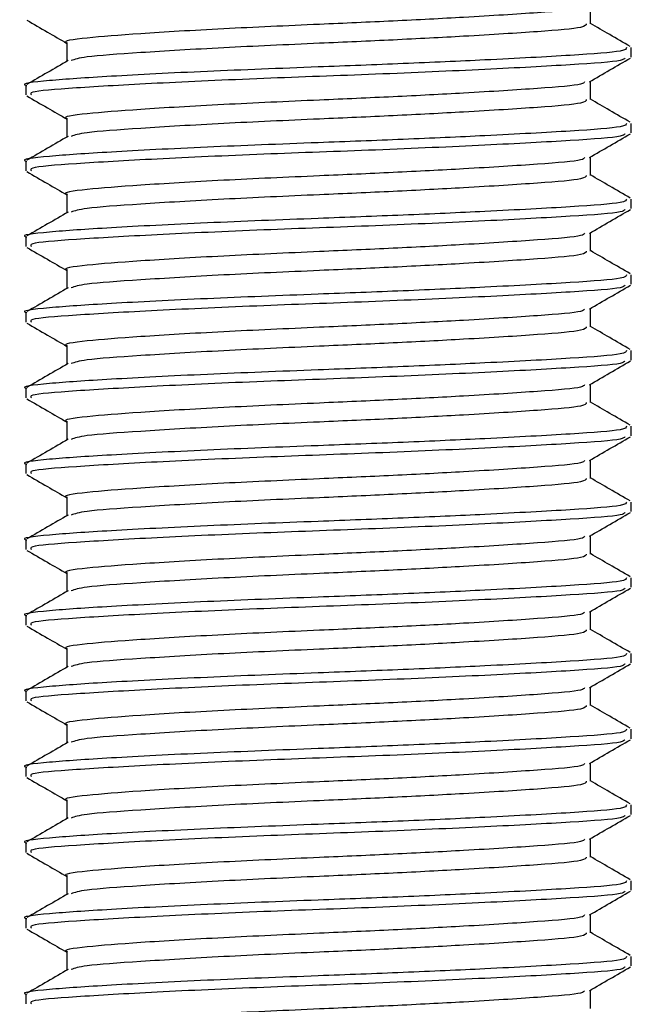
# Model space of a CAD drawing. Header units: millimetres. Extents: x 0 to 420, y 0 to 297.
# Tile 81 of 95: x 294.818 to 295.34, y 200.271 to 201.111. Entities that reach past the tile are written whole.
import ezdxf

# ---------------------------------------------------------------- set-up
doc = ezdxf.new("R2010")
doc.units = ezdxf.units.MM

msp = doc.modelspace()

# ---------------------------------------------------------------- linework, layer by layer
at = {"color": 7, "linetype": 'Continuous', "lineweight": 25}
for p, q in [((295.3051, 201.10743), (295.3051, 201.12313)), ((294.85808, 201.09127), (294.85808, 201.07555)), ((295.34008, 201.07916), (295.34008, 201.08724)), ((295.3051, 201.04281), (295.3051, 201.05851)), ((294.8231, 201.05492), (294.8231, 201.04683)), ((294.85808, 201.02665), (294.85808, 201.01092)), ((295.34008, 201.01454), (295.34008, 201.02261)), ((294.8231, 200.9903), (294.8231, 200.98221)), ((295.3051, 200.97819), (295.3051, 200.99389)), ((294.85808, 200.96203), (294.85808, 200.9463)), ((295.34008, 200.94991), (295.34008, 200.95799)), ((294.8231, 200.92568), (294.8231, 200.91758)), ((295.3051, 200.91356), (295.3051, 200.92927)), ((294.85808, 200.89741), (294.85808, 200.88168)), ((295.34008, 200.88529), (295.34008, 200.89337)), ((295.3051, 200.84894), (295.3051, 200.86464)), ((294.8231, 200.86106), (294.8231, 200.85296)), ((294.85808, 200.83279), (294.85808, 200.81706)), ((295.34008, 200.82067), (295.34008, 200.82875)), ((295.3051, 200.78432), (295.3051, 200.80002)), ((294.8231, 200.79643), (294.8231, 200.78834)), ((294.85808, 200.76816), (294.85808, 200.75244)), ((295.34008, 200.75605), (295.34008, 200.76413)), ((294.8231, 200.73181), (294.8231, 200.72372)), ((295.3051, 200.7197), (295.3051, 200.7354)), ((294.85808, 200.70354), (294.85808, 200.68781)), ((295.34008, 200.69143), (295.34008, 200.6995)), ((294.8231, 200.66719), (294.8231, 200.6591)), ((295.3051, 200.65508), (295.3051, 200.67078)), ((294.85808, 200.63892), (294.85808, 200.62319)), ((295.34008, 200.6268), (295.34008, 200.63488)), ((295.3051, 200.59045), (295.3051, 200.60616)), ((294.8231, 200.60257), (294.8231, 200.59448)), ((294.85808, 200.5743), (294.85808, 200.55857)), ((295.34008, 200.56218), (295.34008, 200.57026)), ((294.8231, 200.53795), (294.8231, 200.52985)), ((295.3051, 200.52583), (295.3051, 200.54153)), ((294.85808, 200.50968), (294.85808, 200.49395)), ((295.34008, 200.49756), (295.34008, 200.50564)), ((294.8231, 200.47332), (294.8231, 200.46523)), ((295.3051, 200.46121), (295.3051, 200.47691)), ((294.85808, 200.44506), (294.85808, 200.42933)), ((295.34008, 200.43294), (295.34008, 200.44102)), ((295.3051, 200.39659), (295.3051, 200.41229)), ((294.8231, 200.4087), (294.8231, 200.40061)), ((294.85808, 200.38043), (294.85808, 200.3647)), ((295.34008, 200.36832), (295.34008, 200.37639)), ((294.8231, 200.34408), (294.8231, 200.33599)), ((295.3051, 200.33197), (295.3051, 200.34767)), ((294.85808, 200.31581), (294.85808, 200.30008)), ((295.34008, 200.30369), (295.34008, 200.31177)), ((294.8231, 200.27946), (294.8231, 200.27137)), ((295.3051, 200.26734), (295.3051, 200.28305))]:
    msp.add_line(p, q, dxfattribs=at)
for points, knots in [([(295.30005, 201.12263), (295.29971, 201.12196), (295.29866, 201.11994), (295.26278, 201.11702), (295.20485, 201.11334), (295.13802, 201.10985), (295.06679, 201.10676), (294.98929, 201.10328), (294.91746, 201.09902), (294.87259, 201.09546), (294.85309, 201.09273), (294.85849, 201.09132), (294.85869, 201.09127)], [0, 0, 0, 0, 0.060472, 0.182626, 0.30785, 0.404113, 0.497113, 0.6207, 0.747728, 0.869849, 0.995119, 1, 1, 1, 1]), ([(294.82386, 201.11064), (294.82971, 201.10725), (294.84112, 201.10065), (294.85253, 201.09404), (294.85808, 201.09082)], [0, 0, 0, 0, 0.513038, 1, 1, 1, 1]), ([(295.30163, 201.10744), (295.30141, 201.10644), (295.30088, 201.10408), (295.26315, 201.10086), (295.20478, 201.09719), (295.13802, 201.09369), (295.06685, 201.0906), (294.98895, 201.08712), (294.91872, 201.08286), (294.87156, 201.07955), (294.86476, 201.07717), (294.8617, 201.0761)], [0, 0, 0, 0, 0.090008, 0.212326, 0.337718, 0.43411, 0.527236, 0.650988, 0.778186, 0.900472, 1, 1, 1, 1]), ([(295.33917, 201.08813), (295.33332, 201.09152), (295.32196, 201.09809), (295.31061, 201.10467), (295.3051, 201.10786)], [0, 0, 0, 0, 0.515208, 1, 1, 1, 1]), ([(295.33606, 201.08724), (295.3358, 201.08624), (295.33518, 201.08389), (295.29156, 201.08066), (295.22406, 201.077), (295.14687, 201.0735), (295.06447, 201.07041), (294.97484, 201.06693), (294.89177, 201.06267), (294.83988, 201.05911), (294.81733, 201.05638), (294.82358, 201.05497), (294.82381, 201.05492)], [0, 0, 0, 0, 0.087116, 0.205806, 0.327474, 0.421002, 0.511365, 0.631445, 0.754864, 0.873521, 0.995235, 1, 1, 1, 1]), ([(294.85911, 201.07614), (294.85326, 201.07275), (294.84156, 201.06598), (294.82986, 201.0592), (294.82401, 201.05582)], [0, 0, 0, 0, 0.499904, 1, 1, 1, 1]), ([(295.33446, 201.07832), (295.33407, 201.07761), (295.33293, 201.07555), (295.29118, 201.07259), (295.21828, 201.06859), (295.12374, 201.06442), (295.02378, 201.06092), (294.93148, 201.05675), (294.86265, 201.05274), (294.82513, 201.04973), (294.82716, 201.0476), (294.8279, 201.04683)], [0, 0, 0, 0, 0.06376, 0.185538, 0.310372, 0.436457, 0.557702, 0.683704, 0.808674, 0.930359, 1, 1, 1, 1]), ([(295.30422, 201.058), (295.31006, 201.06139), (295.32177, 201.06816), (295.33347, 201.07494), (295.33932, 201.07833)], [0, 0, 0, 0, 0.499899, 1, 1, 1, 1]), ([(295.30005, 201.05801), (295.29971, 201.05734), (295.29866, 201.05532), (295.26278, 201.0524), (295.20485, 201.04872), (295.13802, 201.04522), (295.06679, 201.04214), (294.98929, 201.03866), (294.91746, 201.03439), (294.87259, 201.03083), (294.85309, 201.02811), (294.85849, 201.0267), (294.85869, 201.02665)], [0, 0, 0, 0, 0.060472, 0.182626, 0.30785, 0.404113, 0.497113, 0.6207, 0.747728, 0.869849, 0.995119, 1, 1, 1, 1]), ([(294.82386, 201.04602), (294.82971, 201.04263), (294.84112, 201.03602), (294.85253, 201.02942), (294.85808, 201.0262)], [0, 0, 0, 0, 0.513038, 1, 1, 1, 1]), ([(295.30163, 201.04282), (295.30141, 201.04182), (295.30088, 201.03946), (295.26315, 201.03624), (295.20478, 201.03257), (295.13802, 201.02907), (295.06685, 201.02598), (294.98895, 201.0225), (294.91872, 201.01824), (294.87156, 201.01493), (294.86476, 201.01255), (294.8617, 201.01147)], [0, 0, 0, 0, 0.090008, 0.212326, 0.337718, 0.43411, 0.527236, 0.650988, 0.778186, 0.900472, 1, 1, 1, 1]), ([(295.33917, 201.02351), (295.33332, 201.02689), (295.32196, 201.03347), (295.31061, 201.04005), (295.3051, 201.04323)], [0, 0, 0, 0, 0.515208, 1, 1, 1, 1]), ([(295.33606, 201.02261), (295.3358, 201.02162), (295.33518, 201.01927), (295.29156, 201.01604), (295.22406, 201.01237), (295.14687, 201.00887), (295.06447, 201.00579), (294.97484, 201.00231), (294.89177, 200.99804), (294.83988, 200.99448), (294.81733, 200.99176), (294.82358, 200.99035), (294.82381, 200.9903)], [0, 0, 0, 0, 0.087116, 0.205806, 0.327474, 0.421002, 0.511365, 0.631445, 0.754864, 0.873521, 0.995235, 1, 1, 1, 1]), ([(294.85911, 201.01152), (294.85326, 201.00813), (294.84156, 201.00136), (294.82986, 200.99458), (294.82401, 200.9912)], [0, 0, 0, 0, 0.499904, 1, 1, 1, 1]), ([(295.33446, 201.0137), (295.33407, 201.01299), (295.33293, 201.01093), (295.29118, 201.00797), (295.21828, 201.00397), (295.12374, 200.9998), (295.02378, 200.99629), (294.93148, 200.99213), (294.86265, 200.98811), (294.82513, 200.98511), (294.82716, 200.98298), (294.8279, 200.98221)], [0, 0, 0, 0, 0.06376, 0.185538, 0.310372, 0.436457, 0.557702, 0.683704, 0.808674, 0.930359, 1, 1, 1, 1]), ([(295.30422, 200.99338), (295.31006, 200.99676), (295.32177, 201.00354), (295.33347, 201.01032), (295.33932, 201.0137)], [0, 0, 0, 0, 0.4998993, 1, 1, 1, 1]), ([(295.30005, 200.99339), (295.29971, 200.99272), (295.29866, 200.9907), (295.26278, 200.98778), (295.20485, 200.9841), (295.13802, 200.9806), (295.06679, 200.97751), (294.98929, 200.97403), (294.91746, 200.96977), (294.87259, 200.96621), (294.85309, 200.96348), (294.85849, 200.96208), (294.85869, 200.96203)], [0, 0, 0, 0, 0.060472, 0.182626, 0.30785, 0.404113, 0.497113, 0.6207, 0.747728, 0.869849, 0.995119, 1, 1, 1, 1]), ([(294.82386, 200.98139), (294.82971, 200.97801), (294.84112, 200.9714), (294.85253, 200.96479), (294.85808, 200.96158)], [0, 0, 0, 0, 0.513038, 1, 1, 1, 1]), ([(295.30163, 200.97819), (295.30141, 200.9772), (295.30088, 200.97484), (295.26315, 200.97162), (295.20478, 200.96795), (295.13802, 200.96445), (295.06685, 200.96136), (294.98895, 200.95788), (294.91872, 200.95361), (294.87156, 200.95031), (294.86476, 200.94792), (294.8617, 200.94685)], [0, 0, 0, 0, 0.090008, 0.212326, 0.337718, 0.43411, 0.527236, 0.650988, 0.778186, 0.900472, 1, 1, 1, 1]), ([(295.33917, 200.95888), (295.33332, 200.96227), (295.32196, 200.96885), (295.31061, 200.97542), (295.3051, 200.97861)], [0, 0, 0, 0, 0.515208, 1, 1, 1, 1]), ([(295.33606, 200.95799), (295.3358, 200.957), (295.33518, 200.95464), (295.29156, 200.95142), (295.22406, 200.94775), (295.14687, 200.94425), (295.06447, 200.94116), (294.97484, 200.93768), (294.89177, 200.93342), (294.83988, 200.92986), (294.81733, 200.92713), (294.82358, 200.92573), (294.82381, 200.92568)], [0, 0, 0, 0, 0.087116, 0.205806, 0.327474, 0.421002, 0.511365, 0.631445, 0.754864, 0.873521, 0.995235, 1, 1, 1, 1]), ([(295.33446, 200.94907), (295.33407, 200.94837), (295.33293, 200.94631), (295.29118, 200.94335), (295.21828, 200.93935), (295.12374, 200.93517), (295.02378, 200.93167), (294.93148, 200.92751), (294.86265, 200.92349), (294.82513, 200.92048), (294.82716, 200.91836), (294.8279, 200.91758)], [0, 0, 0, 0, 0.06376, 0.1855377, 0.3103724, 0.436457, 0.5577025, 0.6837036, 0.8086745, 0.9303586, 1, 1, 1, 1]), ([(295.30422, 200.92875), (295.31006, 200.93214), (295.32177, 200.93892), (295.33347, 200.94569), (295.33932, 200.94908)], [0, 0, 0, 0, 0.499899, 1, 1, 1, 1]), ([(294.85911, 200.9469), (294.85326, 200.94351), (294.84156, 200.93673), (294.82986, 200.92996), (294.82401, 200.92657)], [0, 0, 0, 0, 0.499904, 1, 1, 1, 1]), ([(295.30005, 200.92877), (295.29971, 200.9281), (295.29866, 200.92608), (295.26278, 200.92315), (295.20485, 200.91948), (295.13802, 200.91598), (295.06679, 200.91289), (294.98929, 200.90941), (294.91746, 200.90515), (294.87259, 200.90159), (294.85309, 200.89886), (294.85849, 200.89746), (294.85869, 200.89741)], [0, 0, 0, 0, 0.060472, 0.182626, 0.30785, 0.404113, 0.497113, 0.6207, 0.747728, 0.869849, 0.995119, 1, 1, 1, 1]), ([(294.82386, 200.91677), (294.82971, 200.91338), (294.84112, 200.90678), (294.85253, 200.90017), (294.85808, 200.89696)], [0, 0, 0, 0, 0.513038, 1, 1, 1, 1]), ([(295.30163, 200.91357), (295.30141, 200.91257), (295.30088, 200.91022), (295.26315, 200.90699), (295.20478, 200.90332), (295.13802, 200.89982), (295.06685, 200.89674), (294.98895, 200.89326), (294.91872, 200.88899), (294.87156, 200.88569), (294.86476, 200.8833), (294.8617, 200.88223)], [0, 0, 0, 0, 0.090008, 0.212326, 0.337718, 0.43411, 0.527236, 0.650988, 0.778186, 0.900472, 1, 1, 1, 1]), ([(295.33917, 200.89426), (295.33332, 200.89765), (295.32196, 200.90422), (295.31061, 200.9108), (295.3051, 200.91399)], [0, 0, 0, 0, 0.515208, 1, 1, 1, 1]), ([(295.33606, 200.89337), (295.3358, 200.89237), (295.33518, 200.89002), (295.29156, 200.8868), (295.22406, 200.88313), (295.14687, 200.87963), (295.06447, 200.87654), (294.97484, 200.87306), (294.89177, 200.8688), (294.83988, 200.86524), (294.81733, 200.86251), (294.82358, 200.86111), (294.82381, 200.86106)], [0, 0, 0, 0, 0.087116, 0.205806, 0.327474, 0.421002, 0.511365, 0.631445, 0.754864, 0.873521, 0.995235, 1, 1, 1, 1]), ([(294.85911, 200.88228), (294.85326, 200.87889), (294.84156, 200.87211), (294.82986, 200.86534), (294.82401, 200.86195)], [0, 0, 0, 0, 0.499904, 1, 1, 1, 1]), ([(295.33446, 200.88445), (295.33407, 200.88374), (295.33293, 200.88169), (295.29118, 200.87873), (295.21828, 200.87473), (295.12374, 200.87055), (295.02378, 200.86705), (294.93148, 200.86289), (294.86265, 200.85887), (294.82513, 200.85586), (294.82716, 200.85374), (294.8279, 200.85296)], [0, 0, 0, 0, 0.06376, 0.1855377, 0.3103724, 0.436457, 0.5577025, 0.6837036, 0.8086745, 0.9303586, 1, 1, 1, 1]), ([(295.30422, 200.86413), (295.31006, 200.86752), (295.32177, 200.8743), (295.33347, 200.88107), (295.33932, 200.88446)], [0, 0, 0, 0, 0.499899, 1, 1, 1, 1]), ([(295.30005, 200.86414), (295.29971, 200.86348), (295.29866, 200.86146), (295.26278, 200.85853), (295.20485, 200.85486), (295.13802, 200.85136), (295.06679, 200.84827), (294.98929, 200.84479), (294.91746, 200.84053), (294.87259, 200.83697), (294.85309, 200.83424), (294.85849, 200.83284), (294.85869, 200.83278)], [0, 0, 0, 0, 0.060472, 0.182626, 0.30785, 0.404113, 0.497113, 0.6207, 0.747728, 0.869849, 0.995119, 1, 1, 1, 1]), ([(294.82386, 200.85215), (294.82971, 200.84876), (294.84112, 200.84216), (294.85253, 200.83555), (294.85808, 200.83233)], [0, 0, 0, 0, 0.513038, 1, 1, 1, 1]), ([(295.30163, 200.84895), (295.30141, 200.84795), (295.30088, 200.8456), (295.26315, 200.84237), (295.20478, 200.8387), (295.13802, 200.8352), (295.06685, 200.83211), (294.98895, 200.82863), (294.91872, 200.82437), (294.87156, 200.82107), (294.86476, 200.81868), (294.8617, 200.81761)], [0, 0, 0, 0, 0.090008, 0.212326, 0.337718, 0.43411, 0.527236, 0.650988, 0.778186, 0.900472, 1, 1, 1, 1]), ([(295.33917, 200.82964), (295.33332, 200.83303), (295.32196, 200.8396), (295.31061, 200.84618), (295.3051, 200.84937)], [0, 0, 0, 0, 0.515208, 1, 1, 1, 1]), ([(295.33606, 200.82875), (295.3358, 200.82775), (295.33518, 200.8254), (295.29156, 200.82218), (295.22406, 200.81851), (295.14687, 200.81501), (295.06447, 200.81192), (294.97484, 200.80844), (294.89177, 200.80418), (294.83988, 200.80062), (294.81733, 200.79789), (294.82358, 200.79649), (294.82381, 200.79643)], [0, 0, 0, 0, 0.087116, 0.205806, 0.327474, 0.421002, 0.511365, 0.631445, 0.754864, 0.873521, 0.995235, 1, 1, 1, 1]), ([(294.85911, 200.81765), (294.85326, 200.81427), (294.84156, 200.80749), (294.82986, 200.80072), (294.82401, 200.79733)], [0, 0, 0, 0, 0.499904, 1, 1, 1, 1]), ([(295.33446, 200.81983), (295.33407, 200.81912), (295.33293, 200.81706), (295.29118, 200.8141), (295.21828, 200.81011), (295.12374, 200.80593), (295.02378, 200.80243), (294.93148, 200.79826), (294.86265, 200.79425), (294.82513, 200.79124), (294.82716, 200.78911), (294.8279, 200.78834)], [0, 0, 0, 0, 0.06376, 0.185538, 0.310372, 0.436457, 0.557702, 0.683704, 0.808674, 0.930359, 1, 1, 1, 1]), ([(295.30422, 200.79951), (295.31006, 200.8029), (295.32177, 200.80968), (295.33347, 200.81645), (295.33932, 200.81984)], [0, 0, 0, 0, 0.4998993, 1, 1, 1, 1]), ([(295.30005, 200.79952), (295.29971, 200.79885), (295.29866, 200.79683), (295.26278, 200.79391), (295.20485, 200.79023), (295.13802, 200.78674), (295.06679, 200.78365), (294.98929, 200.78017), (294.91746, 200.77591), (294.87259, 200.77235), (294.85309, 200.76962), (294.85849, 200.76822), (294.85869, 200.76816)], [0, 0, 0, 0, 0.060472, 0.182626, 0.30785, 0.404113, 0.497113, 0.6207, 0.747728, 0.869849, 0.995119, 1, 1, 1, 1]), ([(294.82386, 200.78753), (294.82971, 200.78414), (294.84112, 200.77754), (294.85253, 200.77093), (294.85808, 200.76771)], [0, 0, 0, 0, 0.513038, 1, 1, 1, 1]), ([(295.30163, 200.78433), (295.30141, 200.78333), (295.30088, 200.78097), (295.26315, 200.77775), (295.20478, 200.77408), (295.13802, 200.77058), (295.06685, 200.76749), (294.98895, 200.76401), (294.91872, 200.75975), (294.87156, 200.75645), (294.86476, 200.75406), (294.8617, 200.75299)], [0, 0, 0, 0, 0.090008, 0.212326, 0.337718, 0.43411, 0.527236, 0.650988, 0.778186, 0.900472, 1, 1, 1, 1]), ([(295.33917, 200.76502), (295.33332, 200.76841), (295.32196, 200.77498), (295.31061, 200.78156), (295.3051, 200.78475)], [0, 0, 0, 0, 0.515208, 1, 1, 1, 1]), ([(295.33606, 200.76413), (295.3358, 200.76313), (295.33518, 200.76078), (295.29156, 200.75756), (295.22406, 200.75389), (295.14687, 200.75039), (295.06447, 200.7473), (294.97484, 200.74382), (294.89177, 200.73956), (294.83988, 200.736), (294.81733, 200.73327), (294.82358, 200.73186), (294.82381, 200.73181)], [0, 0, 0, 0, 0.087116, 0.205806, 0.327474, 0.421002, 0.511365, 0.631445, 0.754864, 0.873521, 0.995235, 1, 1, 1, 1]), ([(295.33446, 200.75521), (295.33407, 200.7545), (295.33293, 200.75244), (295.29118, 200.74948), (295.21828, 200.74548), (295.12374, 200.74131), (295.02378, 200.73781), (294.93148, 200.73364), (294.86265, 200.72963), (294.82513, 200.72662), (294.82716, 200.72449), (294.8279, 200.72372)], [0, 0, 0, 0, 0.06376, 0.185538, 0.310372, 0.436457, 0.557702, 0.683704, 0.808674, 0.930359, 1, 1, 1, 1]), ([(295.30422, 200.73489), (295.31006, 200.73828), (295.32177, 200.74505), (295.33347, 200.75183), (295.33932, 200.75522)], [0, 0, 0, 0, 0.499899, 1, 1, 1, 1]), ([(294.85911, 200.75303), (294.85326, 200.74964), (294.84156, 200.74287), (294.82986, 200.73609), (294.82401, 200.73271)], [0, 0, 0, 0, 0.499904, 1, 1, 1, 1]), ([(295.30005, 200.7349), (295.29971, 200.73423), (295.29866, 200.73221), (295.26278, 200.72929), (295.20485, 200.72561), (295.13802, 200.72211), (295.06679, 200.71903), (294.98929, 200.71555), (294.91746, 200.71128), (294.87259, 200.70772), (294.85309, 200.705), (294.85849, 200.70359), (294.85869, 200.70354)], [0, 0, 0, 0, 0.060472, 0.182626, 0.30785, 0.404113, 0.497113, 0.6207, 0.747728, 0.869849, 0.995119, 1, 1, 1, 1]), ([(294.82386, 200.72291), (294.82971, 200.71952), (294.84112, 200.71291), (294.85253, 200.70631), (294.85808, 200.70309)], [0, 0, 0, 0, 0.513038, 1, 1, 1, 1]), ([(295.30163, 200.71971), (295.30141, 200.71871), (295.30088, 200.71635), (295.26315, 200.71313), (295.20478, 200.70946), (295.13802, 200.70596), (295.06685, 200.70287), (294.98895, 200.69939), (294.91872, 200.69513), (294.87156, 200.69182), (294.86476, 200.68944), (294.8617, 200.68836)], [0, 0, 0, 0, 0.090008, 0.212326, 0.337718, 0.43411, 0.527236, 0.650988, 0.778186, 0.900472, 1, 1, 1, 1]), ([(295.33917, 200.7004), (295.33332, 200.70378), (295.32196, 200.71036), (295.31061, 200.71694), (295.3051, 200.72012)], [0, 0, 0, 0, 0.515208, 1, 1, 1, 1]), ([(295.33606, 200.6995), (295.3358, 200.69851), (295.33518, 200.69616), (295.29156, 200.69293), (295.22406, 200.68926), (295.14687, 200.68576), (295.06447, 200.68268), (294.97484, 200.6792), (294.89177, 200.67493), (294.83988, 200.67137), (294.81733, 200.66865), (294.82358, 200.66724), (294.82381, 200.66719)], [0, 0, 0, 0, 0.087116, 0.205806, 0.327474, 0.421002, 0.511365, 0.631445, 0.754864, 0.873521, 0.995235, 1, 1, 1, 1]), ([(294.85911, 200.68841), (294.85326, 200.68502), (294.84156, 200.67825), (294.82986, 200.67147), (294.82401, 200.66809)], [0, 0, 0, 0, 0.499904, 1, 1, 1, 1]), ([(295.33446, 200.69059), (295.33407, 200.68988), (295.33293, 200.68782), (295.29118, 200.68486), (295.21828, 200.68086), (295.12374, 200.67669), (295.02378, 200.67318), (294.93148, 200.66902), (294.86265, 200.665), (294.82513, 200.662), (294.82716, 200.65987), (294.8279, 200.6591)], [0, 0, 0, 0, 0.06376, 0.185538, 0.310372, 0.436457, 0.557702, 0.683704, 0.808674, 0.930359, 1, 1, 1, 1]), ([(295.30422, 200.67027), (295.31006, 200.67365), (295.32177, 200.68043), (295.33347, 200.68721), (295.33932, 200.6906)], [0, 0, 0, 0, 0.499899, 1, 1, 1, 1]), ([(295.30005, 200.67028), (295.29971, 200.66961), (295.29866, 200.66759), (295.26278, 200.66467), (295.20485, 200.66099), (295.13802, 200.65749), (295.06679, 200.6544), (294.98929, 200.65092), (294.91746, 200.64666), (294.87259, 200.6431), (294.85309, 200.64038), (294.85849, 200.63897), (294.85869, 200.63892)], [0, 0, 0, 0, 0.060472, 0.182626, 0.30785, 0.404113, 0.497113, 0.6207, 0.747728, 0.869849, 0.995119, 1, 1, 1, 1]), ([(294.82386, 200.65828), (294.82971, 200.6549), (294.84112, 200.64829), (294.85253, 200.64169), (294.85808, 200.63847)], [0, 0, 0, 0, 0.513038, 1, 1, 1, 1]), ([(295.30163, 200.65508), (295.30141, 200.65409), (295.30088, 200.65173), (295.26315, 200.64851), (295.20478, 200.64484), (295.13802, 200.64134), (295.06685, 200.63825), (294.98895, 200.63477), (294.91872, 200.6305), (294.87156, 200.6272), (294.86476, 200.62481), (294.8617, 200.62374)], [0, 0, 0, 0, 0.090008, 0.212326, 0.337718, 0.43411, 0.527236, 0.650988, 0.778186, 0.900472, 1, 1, 1, 1]), ([(295.33917, 200.63577), (295.33332, 200.63916), (295.32196, 200.64574), (295.31061, 200.65231), (295.3051, 200.6555)], [0, 0, 0, 0, 0.515208, 1, 1, 1, 1]), ([(295.33606, 200.63488), (295.3358, 200.63389), (295.33518, 200.63153), (295.29156, 200.62831), (295.22406, 200.62464), (295.14687, 200.62114), (295.06447, 200.61805), (294.97484, 200.61457), (294.89177, 200.61031), (294.83988, 200.60675), (294.81733, 200.60403), (294.82358, 200.60262), (294.82381, 200.60257)], [0, 0, 0, 0, 0.087116, 0.205806, 0.327474, 0.421002, 0.511365, 0.631445, 0.754864, 0.873521, 0.995235, 1, 1, 1, 1]), ([(294.85911, 200.62379), (294.85326, 200.6204), (294.84156, 200.61362), (294.82986, 200.60685), (294.82401, 200.60346)], [0, 0, 0, 0, 0.499904, 1, 1, 1, 1]), ([(295.33446, 200.62597), (295.33407, 200.62526), (295.33293, 200.6232), (295.29118, 200.62024), (295.21828, 200.61624), (295.12374, 200.61206), (295.02378, 200.60856), (294.93148, 200.6044), (294.86265, 200.60038), (294.82513, 200.59737), (294.82716, 200.59525), (294.8279, 200.59448)], [0, 0, 0, 0, 0.06376, 0.185538, 0.310372, 0.436457, 0.557702, 0.683704, 0.808674, 0.930359, 1, 1, 1, 1]), ([(295.30422, 200.60564), (295.31006, 200.60903), (295.32177, 200.61581), (295.33347, 200.62259), (295.33932, 200.62597)], [0, 0, 0, 0, 0.499899, 1, 1, 1, 1]), ([(295.30005, 200.60566), (295.29971, 200.60499), (295.29866, 200.60297), (295.26278, 200.60004), (295.20485, 200.59637), (295.13802, 200.59287), (295.06679, 200.58978), (294.98929, 200.5863), (294.91746, 200.58204), (294.87259, 200.57848), (294.85309, 200.57575), (294.85849, 200.57435), (294.85869, 200.5743)], [0, 0, 0, 0, 0.060472, 0.182626, 0.30785, 0.404113, 0.497113, 0.6207, 0.747728, 0.869849, 0.995119, 1, 1, 1, 1]), ([(294.82386, 200.59366), (294.82971, 200.59027), (294.84112, 200.58367), (294.85253, 200.57706), (294.85808, 200.57385)], [0, 0, 0, 0, 0.513038, 1, 1, 1, 1]), ([(295.30163, 200.59046), (295.30141, 200.58946), (295.30088, 200.58711), (295.26315, 200.58388), (295.20478, 200.58021), (295.13802, 200.57671), (295.06685, 200.57363), (294.98895, 200.57015), (294.91872, 200.56588), (294.87156, 200.56258), (294.86476, 200.56019), (294.8617, 200.55912)], [0, 0, 0, 0, 0.090008, 0.212326, 0.337718, 0.43411, 0.527236, 0.650988, 0.778186, 0.900472, 1, 1, 1, 1]), ([(295.33917, 200.57115), (295.33332, 200.57454), (295.32196, 200.58111), (295.31061, 200.58769), (295.3051, 200.59088)], [0, 0, 0, 0, 0.515208, 1, 1, 1, 1]), ([(295.33606, 200.57026), (295.3358, 200.56926), (295.33518, 200.56691), (295.29156, 200.56369), (295.22406, 200.56002), (295.14687, 200.55652), (295.06447, 200.55343), (294.97484, 200.54995), (294.89177, 200.54569), (294.83988, 200.54213), (294.81733, 200.5394), (294.82358, 200.538), (294.82381, 200.53795)], [0, 0, 0, 0, 0.087116, 0.205806, 0.327474, 0.421002, 0.511365, 0.631445, 0.754864, 0.873521, 0.995235, 1, 1, 1, 1]), ([(294.85911, 200.55917), (294.85326, 200.55578), (294.84156, 200.549), (294.82986, 200.54223), (294.82401, 200.53884)], [0, 0, 0, 0, 0.499904, 1, 1, 1, 1]), ([(295.33446, 200.56134), (295.33407, 200.56064), (295.33293, 200.55858), (295.29118, 200.55562), (295.21828, 200.55162), (295.12374, 200.54744), (295.02378, 200.54394), (294.93148, 200.53978), (294.86265, 200.53576), (294.82513, 200.53275), (294.82716, 200.53063), (294.8279, 200.52985)], [0, 0, 0, 0, 0.06376, 0.185538, 0.310372, 0.436457, 0.557702, 0.683704, 0.808674, 0.930359, 1, 1, 1, 1]), ([(295.30422, 200.54102), (295.31006, 200.54441), (295.32177, 200.55119), (295.33347, 200.55796), (295.33932, 200.56135)], [0, 0, 0, 0, 0.499899, 1, 1, 1, 1]), ([(295.30005, 200.54103), (295.29971, 200.54037), (295.29866, 200.53835), (295.26278, 200.53542), (295.20485, 200.53175), (295.13802, 200.52825), (295.06679, 200.52516), (294.98929, 200.52168), (294.91746, 200.51742), (294.87259, 200.51386), (294.85309, 200.51113), (294.85849, 200.50973), (294.85869, 200.50967)], [0, 0, 0, 0, 0.060472, 0.182626, 0.30785, 0.404113, 0.497113, 0.6207, 0.747728, 0.869849, 0.995119, 1, 1, 1, 1]), ([(294.82386, 200.52904), (294.82971, 200.52565), (294.84112, 200.51905), (294.85253, 200.51244), (294.85808, 200.50922)], [0, 0, 0, 0, 0.513038, 1, 1, 1, 1]), ([(295.30163, 200.52584), (295.30141, 200.52484), (295.30088, 200.52249), (295.26315, 200.51926), (295.20478, 200.51559), (295.13802, 200.51209), (295.06685, 200.509), (294.98895, 200.50553), (294.91872, 200.50126), (294.87156, 200.49796), (294.86476, 200.49557), (294.8617, 200.4945)], [0, 0, 0, 0, 0.090008, 0.212326, 0.337718, 0.43411, 0.527236, 0.650988, 0.778186, 0.900472, 1, 1, 1, 1]), ([(295.33917, 200.50653), (295.33332, 200.50992), (295.32196, 200.51649), (295.31061, 200.52307), (295.3051, 200.52626)], [0, 0, 0, 0, 0.515208, 1, 1, 1, 1]), ([(295.33606, 200.50564), (295.3358, 200.50464), (295.33518, 200.50229), (295.29156, 200.49907), (295.22406, 200.4954), (295.14687, 200.4919), (295.06447, 200.48881), (294.97484, 200.48533), (294.89177, 200.48107), (294.83988, 200.47751), (294.81733, 200.47478), (294.82358, 200.47338), (294.82381, 200.47332)], [0, 0, 0, 0, 0.087116, 0.205806, 0.327474, 0.421002, 0.511365, 0.631445, 0.754864, 0.873521, 0.995235, 1, 1, 1, 1]), ([(295.33446, 200.49672), (295.33407, 200.49601), (295.33293, 200.49395), (295.29118, 200.49099), (295.21828, 200.487), (295.12374, 200.48282), (295.02378, 200.47932), (294.93148, 200.47516), (294.86265, 200.47114), (294.82513, 200.46813), (294.82716, 200.46601), (294.8279, 200.46523)], [0, 0, 0, 0, 0.06376, 0.185538, 0.310372, 0.436457, 0.557702, 0.683704, 0.808674, 0.930359, 1, 1, 1, 1]), ([(295.30422, 200.4764), (295.31006, 200.47979), (295.32177, 200.48657), (295.33347, 200.49334), (295.33932, 200.49673)], [0, 0, 0, 0, 0.499899, 1, 1, 1, 1]), ([(294.85911, 200.49454), (294.85326, 200.49116), (294.84156, 200.48438), (294.82986, 200.47761), (294.82401, 200.47422)], [0, 0, 0, 0, 0.499904, 1, 1, 1, 1]), ([(295.30005, 200.47641), (295.29971, 200.47574), (295.29866, 200.47372), (295.26278, 200.4708), (295.20485, 200.46712), (295.13802, 200.46363), (295.06679, 200.46054), (294.98929, 200.45706), (294.91746, 200.4528), (294.87259, 200.44924), (294.85309, 200.44651), (294.85849, 200.44511), (294.85869, 200.44505)], [0, 0, 0, 0, 0.0604721, 0.1826262, 0.3078502, 0.4041125, 0.4971134, 0.6207, 0.7477276, 0.8698493, 0.9951194, 1, 1, 1, 1]), ([(294.82386, 200.46442), (294.82971, 200.46103), (294.84112, 200.45443), (294.85253, 200.44782), (294.85808, 200.4446)], [0, 0, 0, 0, 0.5130376, 1, 1, 1, 1]), ([(295.30163, 200.46122), (295.30141, 200.46022), (295.30088, 200.45787), (295.26315, 200.45464), (295.20478, 200.45097), (295.13802, 200.44747), (295.06685, 200.44438), (294.98895, 200.4409), (294.91872, 200.43664), (294.87156, 200.43334), (294.86476, 200.43095), (294.8617, 200.42988)], [0, 0, 0, 0, 0.090008, 0.212326, 0.337718, 0.43411, 0.527236, 0.650988, 0.778186, 0.900472, 1, 1, 1, 1]), ([(295.33917, 200.44191), (295.33332, 200.4453), (295.32196, 200.45187), (295.31061, 200.45845), (295.3051, 200.46164)], [0, 0, 0, 0, 0.515208, 1, 1, 1, 1]), ([(295.33606, 200.44102), (295.3358, 200.44002), (295.33518, 200.43767), (295.29156, 200.43445), (295.22406, 200.43078), (295.14687, 200.42728), (295.06447, 200.42419), (294.97484, 200.42071), (294.89177, 200.41645), (294.83988, 200.41289), (294.81733, 200.41016), (294.82358, 200.40876), (294.82381, 200.4087)], [0, 0, 0, 0, 0.087116, 0.205806, 0.327474, 0.421002, 0.511365, 0.631445, 0.754864, 0.873521, 0.995235, 1, 1, 1, 1]), ([(294.85911, 200.42992), (294.85326, 200.42653), (294.84156, 200.41976), (294.82986, 200.41299), (294.82401, 200.4096)], [0, 0, 0, 0, 0.499904, 1, 1, 1, 1]), ([(295.33446, 200.4321), (295.33407, 200.43139), (295.33293, 200.42933), (295.29118, 200.42637), (295.21828, 200.42237), (295.12374, 200.4182), (295.02378, 200.4147), (294.93148, 200.41053), (294.86265, 200.40652), (294.82513, 200.40351), (294.82716, 200.40138), (294.8279, 200.40061)], [0, 0, 0, 0, 0.06376, 0.185538, 0.310372, 0.436457, 0.557702, 0.683704, 0.808674, 0.930359, 1, 1, 1, 1]), ([(295.30422, 200.41178), (295.31006, 200.41517), (295.32177, 200.42195), (295.33347, 200.42872), (295.33932, 200.43211)], [0, 0, 0, 0, 0.499899, 1, 1, 1, 1]), ([(295.30005, 200.41179), (295.29971, 200.41112), (295.29866, 200.4091), (295.26278, 200.40618), (295.20485, 200.4025), (295.13802, 200.399), (295.06679, 200.39592), (294.98929, 200.39244), (294.91746, 200.38817), (294.87259, 200.38461), (294.85309, 200.38189), (294.85849, 200.38048), (294.85869, 200.38043)], [0, 0, 0, 0, 0.060472, 0.182626, 0.30785, 0.404113, 0.497113, 0.6207, 0.747728, 0.869849, 0.995119, 1, 1, 1, 1]), ([(294.82386, 200.3998), (294.82971, 200.39641), (294.84112, 200.38981), (294.85253, 200.3832), (294.85808, 200.37998)], [0, 0, 0, 0, 0.5130376, 1, 1, 1, 1]), ([(295.30163, 200.3966), (295.30141, 200.3956), (295.30088, 200.39324), (295.26315, 200.39002), (295.20478, 200.38635), (295.13802, 200.38285), (295.06685, 200.37976), (294.98895, 200.37628), (294.91872, 200.37202), (294.87156, 200.36871), (294.86476, 200.36633), (294.8617, 200.36525)], [0, 0, 0, 0, 0.090008, 0.212326, 0.337718, 0.43411, 0.527236, 0.650988, 0.778186, 0.900472, 1, 1, 1, 1]), ([(295.33917, 200.37729), (295.33332, 200.38067), (295.32196, 200.38725), (295.31061, 200.39383), (295.3051, 200.39702)], [0, 0, 0, 0, 0.5152084, 1, 1, 1, 1]), ([(295.33606, 200.37639), (295.3358, 200.3754), (295.33518, 200.37305), (295.29156, 200.36982), (295.22406, 200.36615), (295.14687, 200.36265), (295.06447, 200.35957), (294.97484, 200.35609), (294.89177, 200.35182), (294.83988, 200.34826), (294.81733, 200.34554), (294.82358, 200.34413), (294.82381, 200.34408)], [0, 0, 0, 0, 0.087116, 0.205806, 0.327474, 0.421002, 0.511365, 0.631445, 0.754864, 0.873521, 0.995235, 1, 1, 1, 1]), ([(294.85911, 200.3653), (294.85326, 200.36191), (294.84156, 200.35514), (294.82986, 200.34836), (294.82401, 200.34498)], [0, 0, 0, 0, 0.499904, 1, 1, 1, 1]), ([(295.33446, 200.36748), (295.33407, 200.36677), (295.33293, 200.36471), (295.29118, 200.36175), (295.21828, 200.35775), (295.12374, 200.35358), (295.02378, 200.35007), (294.93148, 200.34591), (294.86265, 200.34189), (294.82513, 200.33889), (294.82716, 200.33676), (294.8279, 200.33599)], [0, 0, 0, 0, 0.06376, 0.185538, 0.310372, 0.436457, 0.557702, 0.683704, 0.808674, 0.930359, 1, 1, 1, 1]), ([(295.30422, 200.34716), (295.31006, 200.35054), (295.32177, 200.35732), (295.33347, 200.3641), (295.33932, 200.36749)], [0, 0, 0, 0, 0.499899, 1, 1, 1, 1]), ([(295.30005, 200.34717), (295.29971, 200.3465), (295.29866, 200.34448), (295.26278, 200.34156), (295.20485, 200.33788), (295.13802, 200.33438), (295.06679, 200.33129), (294.98929, 200.32781), (294.91746, 200.32355), (294.87259, 200.31999), (294.85309, 200.31727), (294.85849, 200.31586), (294.85869, 200.31581)], [0, 0, 0, 0, 0.060472, 0.182626, 0.30785, 0.404113, 0.497113, 0.6207, 0.747728, 0.869849, 0.995119, 1, 1, 1, 1]), ([(294.82386, 200.33517), (294.82971, 200.33179), (294.84112, 200.32518), (294.85253, 200.31858), (294.85808, 200.31536)], [0, 0, 0, 0, 0.513038, 1, 1, 1, 1]), ([(295.30163, 200.33197), (295.30141, 200.33098), (295.30088, 200.32862), (295.26315, 200.3254), (295.20478, 200.32173), (295.13802, 200.31823), (295.06685, 200.31514), (294.98895, 200.31166), (294.91872, 200.30739), (294.87156, 200.30409), (294.86476, 200.3017), (294.8617, 200.30063)], [0, 0, 0, 0, 0.090008, 0.212326, 0.337718, 0.43411, 0.527236, 0.650988, 0.778186, 0.900472, 1, 1, 1, 1]), ([(295.33917, 200.31267), (295.33332, 200.31605), (295.32196, 200.32263), (295.31061, 200.3292), (295.3051, 200.33239)], [0, 0, 0, 0, 0.515208, 1, 1, 1, 1]), ([(295.33606, 200.31177), (295.3358, 200.31078), (295.33518, 200.30842), (295.29156, 200.3052), (295.22406, 200.30153), (295.14687, 200.29803), (295.06447, 200.29494), (294.97484, 200.29146), (294.89177, 200.2872), (294.83988, 200.28364), (294.81733, 200.28092), (294.82358, 200.27951), (294.82381, 200.27946)], [0, 0, 0, 0, 0.087116, 0.205806, 0.327474, 0.421002, 0.511365, 0.631445, 0.754864, 0.873521, 0.995235, 1, 1, 1, 1]), ([(295.33446, 200.30286), (295.33407, 200.30215), (295.33293, 200.30009), (295.29118, 200.29713), (295.21828, 200.29313), (295.12374, 200.28896), (295.02378, 200.28545), (294.93148, 200.28129), (294.86265, 200.27727), (294.82513, 200.27427), (294.82716, 200.27214), (294.8279, 200.27137)], [0, 0, 0, 0, 0.06376, 0.185538, 0.310372, 0.436457, 0.557702, 0.683704, 0.808674, 0.930359, 1, 1, 1, 1]), ([(295.30422, 200.28253), (295.31006, 200.28592), (295.32177, 200.2927), (295.33347, 200.29948), (295.33932, 200.30286)], [0, 0, 0, 0, 0.499899, 1, 1, 1, 1]), ([(294.85911, 200.30068), (294.85326, 200.29729), (294.84156, 200.29051), (294.82986, 200.28374), (294.82401, 200.28035)], [0, 0, 0, 0, 0.499904, 1, 1, 1, 1]), ([(295.30005, 200.28255), (295.29971, 200.28188), (295.29866, 200.27986), (295.26278, 200.27694), (295.20485, 200.27326), (295.13802, 200.26976), (295.06679, 200.26667), (294.98929, 200.26319), (294.91746, 200.25893), (294.87259, 200.25537), (294.85309, 200.25264), (294.85849, 200.25124), (294.85869, 200.25119)], [0, 0, 0, 0, 0.060472, 0.182626, 0.30785, 0.404113, 0.497113, 0.6207, 0.747728, 0.869849, 0.995119, 1, 1, 1, 1])]:
    msp.add_open_spline(points, degree=3, knots=knots, dxfattribs=at)

doc.saveas('drawing.dxf')
